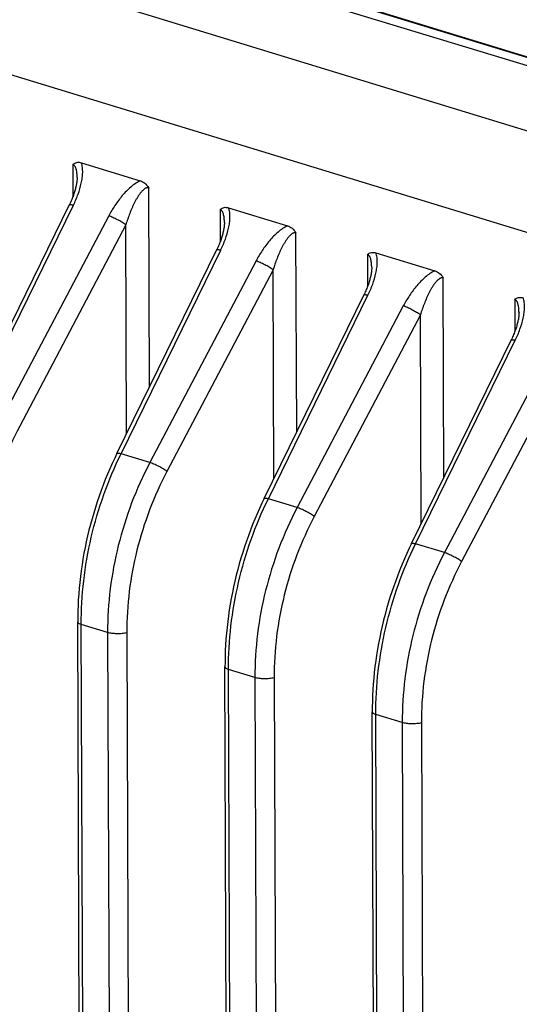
# Model space of a CAD drawing. Header units: millimetres. Extents: x 87 to 484, y 102 to 397.
# Tile 32 of 37: x 394 to 403, y 335 to 352. Entities that reach past the tile are written whole.
import ezdxf

# ---------------------------------------------------------------- set-up
doc = ezdxf.new("R2010")
doc.units = ezdxf.units.MM
doc.header["$LTSCALE"] = 32.67
doc.layers.add('00_COMPONENTS', color=7, linetype='CONTINUOUS')

msp = doc.modelspace()

# ---------------------------------------------------------------- linework, layer by layer
at = {"layer": '00_COMPONENTS'}
for p, q in [((391.17, 355.384), (414.946, 348.113)), ((391.251, 355.346), (415.027, 348.074)), ((387.365, 355.209), (417.787, 345.904)), ((414.874, 347.967), (391.098, 355.239)), ((387.034, 353.47), (417.455, 344.166)), ((394.904, 349.776), (394.906, 349.201)), ((395.057, 349.809), (396.121, 349.484)), ((396.288, 345.75), (396.275, 349.356)), ((393.036, 345.362), (394.843, 349.056)), ((393.111, 345.36), (394.913, 349.043)), ((395.552, 348.847), (393.633, 345.2)), ((397.568, 348.961), (397.57, 348.387)), ((397.721, 348.994), (398.785, 348.669)), ((395.862, 348.687), (393.942, 345.04)), ((395.875, 344.907), (395.862, 348.687)), ((398.952, 344.935), (398.939, 348.541)), ((395.699, 344.547), (397.507, 348.241)), ((395.775, 344.545), (397.577, 348.228)), ((400.232, 348.146), (400.234, 347.572)), ((400.385, 348.18), (401.449, 347.854)), ((398.216, 348.033), (396.297, 344.385)), ((398.526, 347.873), (396.606, 344.225)), ((398.539, 344.092), (398.526, 347.873)), ((401.616, 344.12), (401.603, 347.727)), ((398.363, 343.733), (400.171, 347.426)), ((398.439, 343.73), (400.241, 347.413)), ((402.896, 347.331), (402.898, 346.757)), ((400.88, 347.218), (398.961, 343.571)), ((401.19, 347.058), (399.27, 343.411)), ((401.203, 343.277), (401.19, 347.058)), ((401.027, 342.918), (402.835, 346.612)), ((401.103, 342.916), (402.905, 346.599)), ((403.544, 346.403), (401.625, 342.756)), ((403.854, 346.243), (401.934, 342.596)), ((396.297, 344.385), (395.775, 344.545)), ((398.961, 343.571), (398.439, 343.73)), ((401.625, 342.756), (401.103, 342.916)), ((395.167, 293.18), (394.991, 341.501)), ((395.532, 341.309), (395.055, 341.455)), ((395.23, 293.134), (395.055, 341.455)), ((395.532, 341.309), (395.708, 292.988)), ((395.879, 341.303), (396.054, 292.982)), ((397.831, 292.365), (397.655, 340.686)), ((398.196, 340.494), (397.719, 340.64)), ((397.894, 292.319), (397.719, 340.64)), ((398.196, 340.494), (398.372, 292.173)), ((398.543, 340.488), (398.718, 292.167)), ((400.495, 291.55), (400.319, 339.871)), ((400.86, 339.68), (400.383, 339.826)), ((400.558, 291.504), (400.383, 339.826)), ((400.86, 339.68), (401.036, 291.358)), ((401.207, 339.674), (401.382, 291.352))]:
    msp.add_line(p, q, dxfattribs=at)
for points in [[(394.981, 349.543), (394.981, 349.541), (394.98, 349.528), (394.98, 349.515), (394.979, 349.501), (394.978, 349.487), (394.976, 349.472), (394.974, 349.456), (394.972, 349.44), (394.969, 349.424), (394.966, 349.407), (394.962, 349.39), (394.958, 349.373), (394.954, 349.355), (394.95, 349.337), (394.945, 349.319), (394.939, 349.3), (394.933, 349.282), (394.927, 349.263), (394.921, 349.244), (394.914, 349.224), (394.907, 349.205), (394.9, 349.185), (394.892, 349.165), (394.883, 349.144), (394.874, 349.123), (394.865, 349.101), (394.854, 349.079), (394.843, 349.056)], [(397.645, 348.728), (397.645, 348.726), (397.644, 348.714), (397.644, 348.7), (397.643, 348.686), (397.642, 348.672), (397.64, 348.657), (397.638, 348.642), (397.636, 348.626), (397.633, 348.609), (397.63, 348.593), (397.626, 348.576), (397.622, 348.558), (397.618, 348.54), (397.614, 348.522), (397.609, 348.504), (397.603, 348.486), (397.597, 348.467), (397.591, 348.448), (397.585, 348.429), (397.578, 348.41), (397.571, 348.39), (397.564, 348.37), (397.556, 348.35), (397.547, 348.329), (397.538, 348.308), (397.529, 348.286), (397.518, 348.264), (397.507, 348.241)], [(400.309, 347.914), (400.309, 347.911), (400.308, 347.899), (400.308, 347.886), (400.307, 347.872), (400.306, 347.857), (400.304, 347.842), (400.302, 347.827), (400.3, 347.811), (400.297, 347.795), (400.294, 347.778), (400.29, 347.761), (400.286, 347.743), (400.282, 347.726), (400.277, 347.708), (400.272, 347.689), (400.267, 347.671), (400.261, 347.652), (400.255, 347.633), (400.249, 347.614), (400.242, 347.595), (400.235, 347.575), (400.228, 347.555), (400.22, 347.535), (400.211, 347.515), (400.202, 347.493), (400.193, 347.472), (400.182, 347.449), (400.171, 347.426)], [(402.973, 347.099), (402.973, 347.097), (402.972, 347.084), (402.972, 347.071), (402.971, 347.057), (402.97, 347.043), (402.968, 347.028), (402.966, 347.012), (402.964, 346.996), (402.961, 346.98), (402.958, 346.963), (402.954, 346.946), (402.95, 346.929), (402.946, 346.911), (402.941, 346.893), (402.936, 346.875), (402.931, 346.856), (402.925, 346.837), (402.919, 346.819), (402.913, 346.799), (402.906, 346.78), (402.899, 346.761), (402.892, 346.741), (402.884, 346.72), (402.875, 346.7), (402.866, 346.679), (402.856, 346.657), (402.846, 346.635), (402.835, 346.612)], [(395.699, 344.547), (395.66, 344.465), (395.615, 344.369), (395.572, 344.272), (395.531, 344.174), (395.49, 344.076), (395.451, 343.976), (395.414, 343.876), (395.378, 343.775), (395.344, 343.674), (395.311, 343.572), (395.28, 343.47), (395.25, 343.367), (395.222, 343.263), (395.195, 343.16), (395.17, 343.056), (395.147, 342.951), (395.125, 342.846), (395.105, 342.742), (395.086, 342.637), (395.069, 342.532), (395.054, 342.426), (395.04, 342.321), (395.028, 342.216), (395.018, 342.111), (395.009, 342.006), (395.002, 341.902), (394.997, 341.797), (394.993, 341.693), (394.992, 341.589), (394.991, 341.501)], [(398.363, 343.733), (398.324, 343.651), (398.279, 343.554), (398.236, 343.457), (398.195, 343.36), (398.154, 343.261), (398.115, 343.162), (398.078, 343.061), (398.042, 342.961), (398.008, 342.859), (397.975, 342.757), (397.944, 342.655), (397.914, 342.552), (397.886, 342.449), (397.859, 342.345), (397.834, 342.241), (397.811, 342.136), (397.789, 342.032), (397.769, 341.927), (397.75, 341.822), (397.733, 341.717), (397.718, 341.612), (397.704, 341.507), (397.692, 341.401), (397.682, 341.296), (397.673, 341.191), (397.666, 341.087), (397.661, 340.982), (397.657, 340.878), (397.656, 340.774), (397.655, 340.686)], [(401.027, 342.918), (400.988, 342.836), (400.943, 342.74), (400.9, 342.643), (400.858, 342.545), (400.818, 342.446), (400.779, 342.347), (400.742, 342.247), (400.706, 342.146), (400.672, 342.045), (400.639, 341.943), (400.608, 341.84), (400.578, 341.737), (400.55, 341.634), (400.523, 341.53), (400.498, 341.426), (400.475, 341.322), (400.453, 341.217), (400.433, 341.112), (400.414, 341.007), (400.397, 340.902), (400.382, 340.797), (400.368, 340.692), (400.356, 340.587), (400.346, 340.482), (400.337, 340.377), (400.33, 340.272), (400.325, 340.168), (400.321, 340.063), (400.319, 339.959), (400.319, 339.871)]]:
    msp.add_lwpolyline(points, dxfattribs=at)
for points, knots in [([(394.904, 349.776), (394.914, 349.785), (394.936, 349.803), (394.975, 349.817), (395.016, 349.819), (395.043, 349.813), (395.057, 349.809)], [0, 0, 0, 0, 0.254713, 0.498175, 0.743406, 1, 1, 1, 1]), ([(394.981, 349.543), (394.981, 349.567), (394.979, 349.602), (394.974, 349.648), (394.967, 349.681), (394.958, 349.712), (394.946, 349.74), (394.928, 349.763), (394.912, 349.773), (394.904, 349.776)], [0, 0, 0, 0, 0.27529, 0.409794, 0.541048, 0.667615, 0.787372, 0.897955, 1, 1, 1, 1]), ([(394.913, 349.043), (394.945, 349.107), (395.001, 349.237), (395.051, 349.405), (395.075, 349.537), (395.083, 349.633), (395.079, 349.724), (395.067, 349.782), (395.057, 349.809)], [0, 0, 0, 0, 0.270199, 0.531344, 0.656967, 0.777924, 0.89281, 1, 1, 1, 1]), ([(396.121, 349.484), (396.091, 349.469), (396.031, 349.434), (395.92, 349.347), (395.793, 349.216), (395.662, 349.039), (395.587, 348.912), (395.552, 348.847)], [0, 0, 0, 0, 0.116499, 0.238452, 0.490233, 0.745632, 1, 1, 1, 1]), ([(396.121, 349.484), (396.151, 349.474), (396.212, 349.44), (396.256, 349.387), (396.275, 349.356)], [0, 0, 0, 0, 0.460384, 1, 1, 1, 1]), ([(396.275, 349.356), (396.269, 349.358), (396.256, 349.36), (396.236, 349.356), (396.216, 349.347), (396.191, 349.331), (396.161, 349.304), (396.129, 349.266), (396.099, 349.225), (396.071, 349.182), (396.044, 349.136), (396.011, 349.073), (395.973, 348.992), (395.932, 348.893), (395.894, 348.791), (395.872, 348.722), (395.862, 348.687)], [0, 0, 0, 0, 0.023181, 0.04744, 0.073249, 0.100503, 0.158189, 0.218723, 0.280991, 0.344384, 0.408552, 0.473276, 0.603848, 0.735405, 0.867544, 1, 1, 1, 1]), ([(394.838, 349.045), (394.84, 349.048), (394.845, 349.051), (394.853, 349.052), (394.866, 349.052), (394.887, 349.05), (394.904, 349.045), (394.913, 349.043)], [0, 0, 0, 0, 0.12284, 0.211716, 0.323282, 0.616641, 1, 1, 1, 1]), ([(395.862, 348.687), (395.839, 348.703), (395.789, 348.735), (395.71, 348.779), (395.63, 348.817), (395.577, 348.839), (395.552, 348.847)], [0, 0, 0, 0, 0.237371, 0.509, 0.775942, 1, 1, 1, 1]), ([(397.568, 348.961), (397.578, 348.971), (397.6, 348.988), (397.639, 349.002), (397.68, 349.004), (397.707, 348.998), (397.721, 348.994)], [0, 0, 0, 0, 0.25471, 0.498174, 0.743406, 1, 1, 1, 1]), ([(397.645, 348.728), (397.645, 348.752), (397.643, 348.787), (397.638, 348.833), (397.631, 348.866), (397.622, 348.897), (397.61, 348.925), (397.592, 348.948), (397.576, 348.958), (397.568, 348.961)], [0, 0, 0, 0, 0.27529, 0.409794, 0.541048, 0.667615, 0.787372, 0.897955, 1, 1, 1, 1]), ([(397.577, 348.228), (397.609, 348.292), (397.665, 348.422), (397.715, 348.59), (397.739, 348.723), (397.747, 348.818), (397.743, 348.91), (397.731, 348.968), (397.721, 348.994)], [0, 0, 0, 0, 0.270199, 0.531344, 0.656967, 0.777924, 0.89281, 1, 1, 1, 1]), ([(398.785, 348.669), (398.755, 348.655), (398.695, 348.619), (398.584, 348.532), (398.457, 348.401), (398.326, 348.224), (398.251, 348.098), (398.216, 348.033)], [0, 0, 0, 0, 0.116499, 0.238452, 0.490233, 0.745632, 1, 1, 1, 1]), ([(398.785, 348.669), (398.815, 348.66), (398.876, 348.626), (398.92, 348.572), (398.939, 348.541)], [0, 0, 0, 0, 0.460384, 1, 1, 1, 1]), ([(398.939, 348.541), (398.933, 348.543), (398.92, 348.545), (398.9, 348.541), (398.88, 348.532), (398.855, 348.516), (398.825, 348.489), (398.793, 348.452), (398.763, 348.411), (398.735, 348.367), (398.708, 348.321), (398.675, 348.259), (398.637, 348.178), (398.596, 348.078), (398.558, 347.976), (398.536, 347.907), (398.526, 347.873)], [0, 0, 0, 0, 0.023181, 0.04744, 0.073249, 0.100503, 0.158189, 0.218723, 0.280991, 0.344384, 0.408552, 0.473276, 0.603848, 0.735405, 0.867544, 1, 1, 1, 1]), ([(397.502, 348.23), (397.504, 348.233), (397.509, 348.236), (397.517, 348.238), (397.53, 348.238), (397.551, 348.235), (397.568, 348.231), (397.577, 348.228)], [0, 0, 0, 0, 0.12284, 0.211716, 0.323282, 0.616641, 1, 1, 1, 1]), ([(400.232, 348.146), (400.242, 348.156), (400.263, 348.173), (400.303, 348.187), (400.344, 348.189), (400.371, 348.184), (400.385, 348.18)], [0, 0, 0, 0, 0.254711, 0.498174, 0.743406, 1, 1, 1, 1]), ([(400.309, 347.914), (400.308, 347.937), (400.307, 347.972), (400.302, 348.018), (400.295, 348.052), (400.286, 348.083), (400.274, 348.111), (400.256, 348.134), (400.24, 348.143), (400.232, 348.146)], [0, 0, 0, 0, 0.27529, 0.409794, 0.541048, 0.667615, 0.787372, 0.897955, 1, 1, 1, 1]), ([(400.241, 347.413), (400.273, 347.478), (400.329, 347.608), (400.379, 347.775), (400.403, 347.908), (400.411, 348.004), (400.407, 348.095), (400.395, 348.153), (400.385, 348.18)], [0, 0, 0, 0, 0.270199, 0.531344, 0.656967, 0.777924, 0.89281, 1, 1, 1, 1]), ([(398.526, 347.873), (398.503, 347.888), (398.453, 347.92), (398.374, 347.964), (398.294, 348.003), (398.241, 348.024), (398.216, 348.033)], [0, 0, 0, 0, 0.237371, 0.509, 0.775942, 1, 1, 1, 1]), ([(401.449, 347.854), (401.419, 347.84), (401.359, 347.805), (401.248, 347.718), (401.121, 347.586), (400.99, 347.41), (400.915, 347.283), (400.88, 347.218)], [0, 0, 0, 0, 0.116499, 0.238452, 0.490233, 0.745632, 1, 1, 1, 1]), ([(401.449, 347.854), (401.479, 347.845), (401.54, 347.811), (401.584, 347.758), (401.603, 347.727)], [0, 0, 0, 0, 0.460384, 1, 1, 1, 1]), ([(401.603, 347.727), (401.597, 347.728), (401.584, 347.73), (401.564, 347.726), (401.544, 347.718), (401.519, 347.701), (401.489, 347.674), (401.457, 347.637), (401.427, 347.596), (401.399, 347.552), (401.372, 347.507), (401.339, 347.444), (401.301, 347.363), (401.26, 347.263), (401.222, 347.161), (401.2, 347.092), (401.19, 347.058)], [0, 0, 0, 0, 0.023181, 0.04744, 0.073249, 0.100503, 0.158189, 0.218723, 0.280991, 0.344384, 0.408552, 0.473276, 0.603848, 0.735405, 0.867544, 1, 1, 1, 1]), ([(400.166, 347.416), (400.168, 347.418), (400.173, 347.422), (400.181, 347.423), (400.194, 347.423), (400.215, 347.42), (400.232, 347.416), (400.241, 347.413)], [0, 0, 0, 0, 0.12284, 0.211716, 0.323282, 0.616641, 1, 1, 1, 1]), ([(402.896, 347.331), (402.905, 347.341), (402.927, 347.358), (402.966, 347.372), (403.008, 347.374), (403.035, 347.369), (403.049, 347.365)], [0, 0, 0, 0, 0.254712, 0.498175, 0.743406, 1, 1, 1, 1]), ([(402.973, 347.099), (402.972, 347.123), (402.971, 347.158), (402.966, 347.204), (402.959, 347.237), (402.95, 347.268), (402.938, 347.296), (402.92, 347.319), (402.904, 347.329), (402.896, 347.331)], [0, 0, 0, 0, 0.27529, 0.409794, 0.541048, 0.667615, 0.787372, 0.897955, 1, 1, 1, 1]), ([(402.905, 346.599), (402.937, 346.663), (402.993, 346.793), (403.043, 346.96), (403.067, 347.093), (403.075, 347.189), (403.071, 347.28), (403.059, 347.338), (403.049, 347.365)], [0, 0, 0, 0, 0.270199, 0.531344, 0.656967, 0.777924, 0.89281, 1, 1, 1, 1]), ([(401.19, 347.058), (401.167, 347.074), (401.117, 347.105), (401.038, 347.149), (400.958, 347.188), (400.905, 347.209), (400.88, 347.218)], [0, 0, 0, 0, 0.237371, 0.509, 0.775942, 1, 1, 1, 1]), ([(402.83, 346.601), (402.832, 346.604), (402.837, 346.607), (402.845, 346.608), (402.858, 346.608), (402.879, 346.605), (402.896, 346.601), (402.905, 346.599)], [0, 0, 0, 0, 0.12284, 0.211716, 0.323282, 0.616641, 1, 1, 1, 1]), ([(393.942, 345.04), (393.824, 344.815), (393.614, 344.348), (393.31, 343.381), (393.213, 342.62), (393.215, 342.118)], [0, 0, 0, 0, 0.251449, 0.504051, 1, 1, 1, 1]), ([(395.055, 341.455), (395.054, 341.718), (395.085, 342.248), (395.222, 343.037), (395.449, 343.81), (395.657, 344.305), (395.775, 344.545)], [0, 0, 0, 0, 0.246142, 0.497063, 0.749476, 1, 1, 1, 1]), ([(396.297, 344.385), (396.172, 344.148), (395.951, 343.657), (395.633, 342.639), (395.53, 341.837), (395.532, 341.309)], [0, 0, 0, 0, 0.251432, 0.504034, 1, 1, 1, 1]), ([(395.699, 344.547), (395.701, 344.55), (395.706, 344.553), (395.715, 344.555), (395.728, 344.555), (395.748, 344.552), (395.765, 344.548), (395.775, 344.545)], [0, 0, 0, 0, 0.12284, 0.211716, 0.323282, 0.616641, 1, 1, 1, 1]), ([(396.606, 344.225), (396.584, 344.241), (396.533, 344.273), (396.454, 344.317), (396.375, 344.355), (396.322, 344.377), (396.297, 344.385)], [0, 0, 0, 0, 0.237371, 0.509, 0.775942, 1, 1, 1, 1]), ([(396.606, 344.225), (396.488, 344), (396.278, 343.533), (395.974, 342.567), (395.877, 341.805), (395.879, 341.303)], [0, 0, 0, 0, 0.251449, 0.504051, 1, 1, 1, 1]), ([(397.719, 340.64), (397.718, 340.903), (397.749, 341.433), (397.886, 342.222), (398.113, 342.995), (398.321, 343.49), (398.439, 343.73)], [0, 0, 0, 0, 0.246142, 0.497063, 0.749476, 1, 1, 1, 1]), ([(398.363, 343.733), (398.365, 343.736), (398.37, 343.739), (398.379, 343.74), (398.392, 343.74), (398.412, 343.737), (398.429, 343.733), (398.439, 343.73)], [0, 0, 0, 0, 0.12284, 0.211716, 0.323282, 0.616641, 1, 1, 1, 1]), ([(398.961, 343.571), (398.836, 343.333), (398.615, 342.842), (398.297, 341.824), (398.194, 341.023), (398.196, 340.494)], [0, 0, 0, 0, 0.251432, 0.504034, 1, 1, 1, 1]), ([(399.27, 343.411), (399.248, 343.426), (399.197, 343.458), (399.118, 343.502), (399.038, 343.541), (398.986, 343.562), (398.961, 343.571)], [0, 0, 0, 0, 0.237371, 0.509, 0.775942, 1, 1, 1, 1]), ([(399.27, 343.411), (399.152, 343.185), (398.941, 342.719), (398.638, 341.752), (398.541, 340.99), (398.543, 340.488)], [0, 0, 0, 0, 0.251449, 0.504051, 1, 1, 1, 1]), ([(400.383, 339.826), (400.382, 340.088), (400.412, 340.619), (400.55, 341.407), (400.777, 342.18), (400.985, 342.676), (401.103, 342.916)], [0, 0, 0, 0, 0.246142, 0.497063, 0.749476, 1, 1, 1, 1]), ([(401.027, 342.918), (401.029, 342.921), (401.034, 342.924), (401.043, 342.925), (401.055, 342.925), (401.076, 342.922), (401.093, 342.918), (401.103, 342.916)], [0, 0, 0, 0, 0.12284, 0.211716, 0.323282, 0.616641, 1, 1, 1, 1]), ([(401.625, 342.756), (401.5, 342.519), (401.279, 342.027), (400.961, 341.01), (400.858, 340.208), (400.86, 339.68)], [0, 0, 0, 0, 0.251432, 0.504034, 1, 1, 1, 1]), ([(401.934, 342.596), (401.912, 342.612), (401.861, 342.643), (401.782, 342.687), (401.702, 342.726), (401.65, 342.747), (401.625, 342.756)], [0, 0, 0, 0, 0.237371, 0.509, 0.775942, 1, 1, 1, 1]), ([(401.934, 342.596), (401.816, 342.371), (401.605, 341.904), (401.302, 340.937), (401.205, 340.176), (401.207, 339.674)], [0, 0, 0, 0, 0.251449, 0.504051, 1, 1, 1, 1]), ([(394.991, 341.501), (394.991, 341.497), (394.994, 341.489), (395.001, 341.482), (395.011, 341.473), (395.029, 341.464), (395.046, 341.458), (395.055, 341.455)], [0, 0, 0, 0, 0.160068, 0.257184, 0.370181, 0.649086, 1, 1, 1, 1]), ([(395.879, 341.303), (395.851, 341.297), (395.792, 341.288), (395.701, 341.285), (395.613, 341.291), (395.557, 341.302), (395.532, 341.309)], [0, 0, 0, 0, 0.242311, 0.513738, 0.77796, 1, 1, 1, 1]), ([(397.655, 340.686), (397.655, 340.682), (397.658, 340.675), (397.665, 340.667), (397.675, 340.659), (397.693, 340.649), (397.71, 340.643), (397.719, 340.64)], [0, 0, 0, 0, 0.160068, 0.257184, 0.370181, 0.649086, 1, 1, 1, 1]), ([(398.543, 340.488), (398.515, 340.482), (398.456, 340.474), (398.365, 340.47), (398.277, 340.476), (398.221, 340.487), (398.196, 340.494)], [0, 0, 0, 0, 0.242311, 0.513738, 0.77796, 1, 1, 1, 1]), ([(400.319, 339.871), (400.319, 339.867), (400.322, 339.86), (400.329, 339.852), (400.339, 339.844), (400.357, 339.834), (400.374, 339.829), (400.383, 339.826)], [0, 0, 0, 0, 0.160068, 0.257184, 0.370181, 0.649086, 1, 1, 1, 1]), ([(401.207, 339.674), (401.179, 339.667), (401.12, 339.659), (401.029, 339.656), (400.941, 339.662), (400.885, 339.672), (400.86, 339.68)], [0, 0, 0, 0, 0.242311, 0.513738, 0.77796, 1, 1, 1, 1])]:
    msp.add_open_spline(points, degree=3, knots=knots, dxfattribs=at)

doc.saveas('drawing.dxf')
